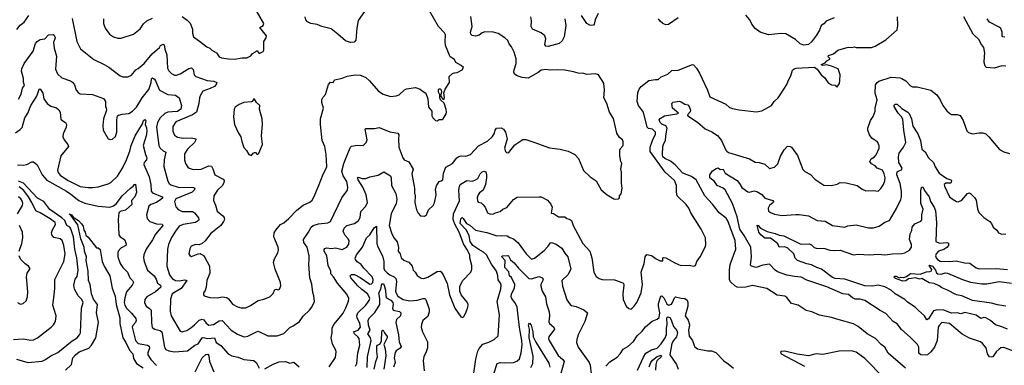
# Model space of a CAD drawing. Extents: x 1245432 to 1420865, y 606325 to 671314.
# Tile 85 of 256: x 1296719 to 1307060, y 634295 to 637926. Entities that reach past the tile are written whole.
import ezdxf

# ---------------------------------------------------------------- set-up
doc = ezdxf.new("R2010")
doc.units = 0

msp = doc.modelspace()

# ---------------------------------------------------------------- linework, layer by layer
at = {"layer": '0CON20XD'}
for points in [[(1297269, 637939), (1297319, 637695), (1297359, 637619), (1297497, 637507), (1297605, 637456), (1297655, 637426), (1297773, 637335), (1297804, 637324), (1297855, 637324), (1297895, 637344), (1297940, 637400), (1297965, 637414), (1298025, 637467), (1298112, 637568), (1298187, 637635), (1298198, 637655), (1298225, 637669), (1298235, 637662), (1298244, 637615), (1298265, 637555), (1298272, 637415), (1298285, 637389), (1298315, 637359), (1298345, 637343), (1298365, 637344), (1298405, 637358), (1298495, 637412), (1298525, 637419), (1298541, 637401), (1298552, 637345), (1298570, 637330), (1298688, 637288), (1298759, 637279), (1298791, 637265), (1298784, 637245), (1298764, 637225), (1298718, 637202), (1298644, 637176), (1298615, 637127), (1298609, 637105), (1298602, 637045), (1298576, 636955), (1298534, 636926), (1298359, 636851), (1298329, 636805), (1298327, 636755), (1298345, 636714), (1298375, 636692), (1298435, 636680), (1298524, 636684), (1298568, 636675), (1298570, 636665), (1298554, 636635), (1298481, 636565), (1298451, 636515), (1298451, 636455), (1298461, 636415), (1298485, 636376), (1298499, 636365), (1298542, 636352), (1298625, 636355), (1298705, 636389), (1298735, 636388), (1298749, 636359), (1298768, 636295), (1298855, 636250), (1298866, 636235), (1298864, 636215), (1298850, 636185), (1298795, 636136), (1298759, 636075), (1298756, 636025), (1298777, 635977), (1298793, 635913), (1298852, 635865), (1298865, 635847), (1298869, 635825), (1298861, 635805), (1298831, 635765), (1298725, 635678), (1298666, 635604), (1298635, 635576), (1298605, 635560), (1298564, 635564), (1298520, 635545), (1298505, 635520), (1298497, 635467), (1298507, 635447), (1298525, 635438), (1298593, 635467), (1298615, 635469), (1298625, 635464), (1298648, 635448), (1298665, 635426), (1298712, 635335), (1298717, 635263), (1298684, 635185), (1298679, 635115), (1298668, 635082), (1298649, 635055), (1298648, 635035), (1298656, 635026), (1298715, 635008), (1298794, 635004), (1298847, 635013), (1298895, 635006), (1298913, 634993), (1298935, 634960), (1298955, 634938), (1299005, 634910), (1299045, 634898), (1299095, 634900), (1299145, 634922), (1299225, 634974), (1299285, 634988), (1299346, 635014), (1299381, 635049), (1299398, 635092), (1299414, 635096), (1299435, 635086), (1299447, 635093), (1299462, 635128), (1299460, 635165), (1299401, 635305), (1299386, 635374), (1299394, 635415), (1299430, 635475), (1299437, 635505), (1299433, 635535), (1299387, 635645), (1299392, 635685), (1299410, 635715), (1299460, 635775), (1299495, 635792), (1299545, 635836), (1299629, 635925), (1299695, 635976), (1299765, 636008), (1299790, 636030), (1299809, 636061), (1299859, 636175), (1299906, 636304), (1299936, 636354), (1299946, 636384), (1299938, 636508), (1299924, 636595), (1299897, 636657), (1299878, 636825), (1299880, 636885), (1299909, 636995), (1299894, 637055), (1299894, 637086), (1299902, 637108), (1299930, 637140), (1299962, 637245), (1299985, 637270), (1300010, 637265), (1300018, 637285), (1300030, 637295), (1300105, 637311), (1300159, 637331), (1300243, 637347), (1300294, 637344), (1300324, 637334), (1300355, 637317), (1300394, 637284), (1300489, 637175), (1300538, 637145), (1300615, 637119), (1300674, 637124), (1300703, 637135), (1300762, 637188), (1300782, 637198), (1300875, 637214), (1300925, 637196), (1300945, 637177), (1300984, 637154), (1301006, 637095), (1301013, 637005), (1301046, 636965), (1301046, 636915), (1301057, 636895), (1301085, 636868), (1301105, 636862), (1301125, 636878), (1301155, 636877), (1301168, 636885), (1301198, 636935), (1301200, 636955), (1301198, 636982), (1301177, 637047), (1301140, 637085), (1301133, 637103), (1301130, 637135), (1301118, 637165), (1301118, 637192), (1301125, 637200), (1301135, 637200), (1301145, 637190), (1301148, 637165), (1301140, 637125), (1301162, 637092), (1301178, 637092), (1301182, 637105), (1301174, 637156), (1301188, 637195), (1301234, 637265), (1301230, 637330), (1301265, 637359), (1301285, 637369), (1301315, 637372), (1301365, 637400), (1301379, 637425), (1301356, 637446), (1301300, 637475), (1301285, 637507), (1301241, 637535), (1301190, 637655), (1301186, 637695), (1301191, 637765), (1301179, 637789), (1301118, 637855), (1301012, 638035)], [(1298425, 637959), (1298479, 637919), (1298508, 637888), (1298534, 637825), (1298534, 637784), (1298544, 637745), (1298609, 637699), (1298685, 637640), (1298715, 637627), (1298737, 637605), (1298785, 637578), (1298815, 637536), (1298840, 637525), (1298913, 637513), (1298975, 637512), (1299055, 637526), (1299105, 637526), (1299148, 637545), (1299165, 637572), (1299195, 637588), (1299205, 637600), (1299215, 637600), (1299235, 637572), (1299275, 637592), (1299282, 637605), (1299282, 637695), (1299308, 637735), (1299310, 637755), (1299243, 637845), (1299278, 637865), (1299283, 637885), (1299155, 638110)], [(1296688, 637822), (1296725, 637869), (1296765, 637900), (1296815, 637968)], [(1297598, 637935), (1297599, 637885), (1297616, 637835), (1297664, 637775), (1297704, 637744), (1297751, 637731), (1297785, 637732), (1297915, 637774), (1297985, 637831), (1298020, 637881), (1298055, 637915), (1298115, 637941)], [(1299799, 635059), (1299788, 635148), (1299767, 635215), (1299756, 635356), (1299761, 635405), (1299758, 635445), (1299737, 635537), (1299704, 635585), (1299699, 635615), (1299753, 635695), (1299779, 635745), (1299800, 635765), (1299859, 635781), (1299957, 635793), (1299985, 635806), (1300104, 636055), (1300162, 636135), (1300167, 636165), (1300156, 636225), (1300116, 636285), (1300101, 636335), (1300122, 636415), (1300174, 636536), (1300194, 636586), (1300205, 636596), (1300265, 636606), (1300325, 636604), (1300358, 636635), (1300369, 636665), (1300349, 636775), (1300356, 636784), (1300445, 636782), (1300495, 636794), (1300605, 636746), (1300692, 636735), (1300700, 636715), (1300696, 636675), (1300700, 636585), (1300744, 636475), (1300758, 636455), (1300805, 636431), (1300852, 636355), (1300838, 636305), (1300864, 636155), (1300864, 636105), (1300871, 636075), (1300868, 636005), (1300885, 635928), (1300904, 635894), (1300930, 635865), (1300969, 635861), (1300990, 635875), (1301013, 635927), (1301062, 635975), (1301075, 636000), (1301094, 636084), (1301087, 636145), (1301095, 636180), (1301124, 636226), (1301147, 636233), (1301162, 636245), (1301171, 636315), (1301196, 636375), (1301264, 636415), (1301310, 636475), (1301331, 636489), (1301355, 636496), (1301405, 636492), (1301455, 636511), (1301538, 636602), (1301632, 636648), (1301685, 636698), (1301704, 636725), (1301714, 636766), (1301727, 636785), (1301775, 636791), (1301799, 636775), (1301822, 636745), (1301839, 636675), (1301811, 636575), (1301822, 636542), (1301835, 636528), (1301855, 636532), (1301920, 636610), (1302005, 636666), (1302035, 636666), (1302119, 636639), (1302285, 636579), (1302395, 636566), (1302480, 636545), (1302548, 636508), (1302588, 636468), (1302642, 636342), (1302712, 636275), (1302772, 636232), (1302825, 636138), (1302890, 636085), (1302958, 636045), (1302975, 636039), (1303007, 636043), (1303017, 636053), (1303020, 636075), (1303037, 636095), (1303048, 636155), (1303038, 636208), (1303038, 636325), (1303032, 636355), (1303042, 636415), (1303033, 636435), (1303022, 636495), (1303021, 636555), (1303028, 636572), (1303056, 636604), (1303058, 636642), (1303050, 636665), (1303017, 636687), (1302989, 636735), (1302955, 636888), (1302914, 636955), (1302886, 637045), (1302854, 637105), (1302860, 637185), (1302855, 637260), (1302798, 637345), (1302765, 637356), (1302675, 637350), (1302645, 637362), (1302585, 637364), (1302535, 637379), (1302444, 637394), (1302365, 637400), (1302295, 637396), (1302245, 637404), (1302196, 637394), (1302165, 637370), (1302058, 637312), (1301995, 637319), (1301945, 637336), (1301917, 637355), (1301910, 637375), (1301911, 637399), (1301932, 637465), (1301933, 637515), (1301914, 637585), (1301885, 637642), (1301861, 637671), (1301845, 637706), (1301815, 637736), (1301745, 637779), (1301695, 637794), (1301605, 637797), (1301575, 637787), (1301545, 637762), (1301505, 637753), (1301470, 637760), (1301456, 637775), (1301455, 637795), (1301471, 637855), (1301458, 637958)], [(1300340, 638010), (1300273, 637917), (1300259, 637835), (1300248, 637712), (1300231, 637689), (1300194, 637686), (1300140, 637705), (1300061, 637775), (1299989, 637829), (1299894, 637854), (1299844, 637874), (1299777, 637887), (1299742, 637902), (1299723, 637923), (1299716, 637955)], [(1301695, 635886), (1301715, 635898), (1301765, 635910), (1301795, 635934), (1301835, 635954), (1301904, 636035), (1301945, 636060), (1302175, 636066), (1302195, 636063), (1302261, 636031), (1302298, 635988), (1302312, 635955), (1302302, 635892), (1302325, 635890), (1302378, 635855), (1302443, 635853), (1302465, 635836), (1302495, 635829), (1302516, 635815), (1302532, 635765), (1302634, 635575), (1302706, 635495), (1302729, 635425), (1302749, 635275), (1302775, 635228), (1302805, 635207), (1302835, 635196), (1302965, 635194), (1303055, 635162), (1303062, 635155), (1303064, 635135), (1303053, 635045), (1303056, 634985), (1303089, 634915), (1303115, 634891), (1303140, 634885), (1303169, 634911), (1303199, 634955), (1303246, 635055), (1303261, 635145), (1303246, 635275), (1303278, 635365), (1303289, 635435), (1303305, 635460), (1303355, 635447), (1303405, 635412), (1303446, 635394), (1303475, 635392), (1303474, 635425), (1303485, 635428), (1303505, 635424), (1303600, 635370), (1303664, 635344), (1303755, 635347), (1303795, 635337), (1303818, 635342), (1303830, 635385), (1303865, 635436), (1303918, 635535), (1303925, 635560), (1303921, 635635), (1303876, 635726), (1303769, 635895), (1303747, 635945), (1303720, 635985), (1303626, 636076), (1303616, 636115), (1303616, 636185), (1303597, 636237), (1303499, 636325), (1303342, 636542), (1303341, 636585), (1303364, 636656), (1303397, 636723), (1303395, 636745), (1303365, 636774), (1303324, 636784), (1303309, 636795), (1303269, 636955), (1303218, 637025), (1303205, 637065), (1303211, 637161), (1303224, 637195), (1303246, 637225), (1303325, 637288), (1303395, 637299), (1303425, 637298), (1303456, 637324), (1303526, 637354), (1303568, 637392), (1303635, 637396), (1303785, 637454), (1303795, 637451), (1303826, 637416), (1303859, 637365), (1303944, 637184), (1303966, 637115), (1304135, 637038), (1304175, 637004), (1304205, 636994), (1304275, 636979), (1304455, 636959), (1304515, 636969), (1304614, 637025), (1304643, 637067), (1304685, 637106), (1304714, 637146), (1304776, 637245), (1304789, 637285), (1304819, 637335), (1304836, 637395), (1304852, 637408), (1304875, 637416), (1305067, 637427), (1305096, 637406), (1305138, 637345), (1305176, 637316), (1305198, 637275), (1305215, 637258), (1305245, 637242), (1305285, 637238), (1305294, 637224), (1305305, 637222), (1305329, 637255), (1305334, 637286), (1305336, 637346), (1305315, 637410), (1305245, 637439), (1305195, 637451), (1305155, 637444), (1305138, 637455), (1305177, 637473), (1305195, 637493), (1305229, 637511), (1305229, 637519), (1305210, 637535), (1305215, 637550), (1305265, 637568), (1305310, 637605), (1305395, 637631), (1305425, 637636), (1305455, 637632), (1305485, 637640), (1305505, 637632), (1305665, 637633), (1305704, 637646), (1305817, 637715), (1305935, 637820), (1305942, 637865), (1305938, 637955)], [(1302444, 637936), (1302456, 637865), (1302436, 637745), (1302415, 637702), (1302385, 637677), (1302268, 637645), (1302245, 637646), (1302236, 637665), (1302245, 637725), (1302235, 637755), (1302195, 637788), (1302106, 637825), (1302090, 637855), (1302096, 637915), (1302087, 637955)], [(1302795, 637990), (1302762, 637925), (1302753, 637877), (1302745, 637869), (1302726, 637864), (1302707, 637867), (1302677, 637887), (1302619, 637969)], [(1303634, 637946), (1303535, 637876), (1303505, 637873), (1303475, 637884), (1303445, 637911), (1303428, 637935)], [(1305274, 637946), (1305190, 637910), (1305165, 637883), (1305135, 637863), (1305118, 637815), (1305088, 637762), (1305035, 637694), (1305002, 637665), (1304955, 637659), (1304915, 637673), (1304866, 637716), (1304765, 637776), (1304715, 637781), (1304585, 637768), (1304495, 637796), (1304443, 637833), (1304408, 637878), (1304389, 637925), (1304344, 637974)], [(1307075, 637438), (1307035, 637442), (1306955, 637418), (1306872, 637422), (1306858, 637438), (1306850, 637475), (1306851, 637541), (1306856, 637575), (1306845, 637633), (1306814, 637675), (1306796, 637715), (1306732, 637772), (1306635, 637956)], [(1307065, 637741), (1307045, 637744), (1307039, 637755), (1307037, 637795), (1307023, 637833), (1307007, 637847), (1306905, 637901), (1306879, 637935)], [(1296705, 637089), (1296736, 637145), (1296747, 637205), (1296769, 637235), (1296759, 637271), (1296759, 637309), (1296737, 637385), (1296740, 637410), (1296765, 637465), (1296860, 637595), (1296885, 637674), (1296904, 637695), (1296935, 637716), (1296985, 637726), (1297022, 637768), (1297070, 637770), (1297082, 637762), (1297093, 637735), (1297076, 637685), (1297082, 637625), (1297106, 637544), (1297096, 637405), (1297118, 637358), (1297163, 637315), (1297253, 637283), (1297275, 637269), (1297295, 637240), (1297314, 637184), (1297335, 637160), (1297355, 637148), (1297485, 637139), (1297598, 637098), (1297611, 637085), (1297620, 637065), (1297619, 637015), (1297626, 636996), (1297632, 636975), (1297601, 636885), (1297591, 636815), (1297596, 636765), (1297650, 636675), (1297675, 636666), (1297695, 636671), (1297725, 636700), (1297739, 636745), (1297739, 636875), (1297746, 636914), (1297756, 636924), (1297795, 636934), (1297865, 636939), (1297905, 636966), (1297945, 637006), (1298006, 637105), (1298077, 637193), (1298100, 637265), (1298102, 637305), (1298115, 637316), (1298135, 637302), (1298146, 637285), (1298187, 637185), (1298275, 637140), (1298355, 637134), (1298395, 637105), (1298418, 637025), (1298411, 636985), (1298375, 636961), (1298321, 636959), (1298276, 636954), (1298245, 636940), (1298195, 636895), (1298167, 636845), (1298157, 636795), (1298180, 636605), (1298195, 636575), (1298225, 636549), (1298254, 636534), (1298235, 636455), (1298234, 636385), (1298275, 636230), (1298289, 636205), (1298305, 636192), (1298395, 636161), (1298526, 636166), (1298545, 636164), (1298558, 636155), (1298552, 636135), (1298532, 636115), (1298360, 636045), (1298346, 636015), (1298360, 635960), (1298382, 635932), (1298425, 635909), (1298535, 635909), (1298554, 635895), (1298596, 635845), (1298601, 635825), (1298596, 635815), (1298564, 635796), (1298435, 635775), (1298394, 635755), (1298355, 635705), (1298314, 635636), (1298281, 635565), (1298271, 635515), (1298265, 635335), (1298292, 635245), (1298321, 635205), (1298355, 635187), (1298395, 635181), (1298455, 635192), (1298476, 635185), (1298415, 635102), (1298319, 635045), (1298302, 634988), (1298298, 634865), (1298309, 634815), (1298404, 634655), (1298425, 634648), (1298448, 634652), (1298475, 634662), (1298515, 634689), (1298555, 634719), (1298605, 634768), (1298635, 634779), (1298652, 634772), (1298677, 634737), (1298705, 634717), (1298755, 634724), (1298815, 634762), (1298845, 634766), (1298941, 634665), (1299005, 634621), (1299065, 634598), (1299085, 634595), (1299115, 634602), (1299205, 634648), (1299225, 634652), (1299325, 634603), (1299425, 634604), (1299495, 634630), (1299557, 634693), (1299592, 634708), (1299657, 634755), (1299695, 634810), (1299764, 634875), (1299786, 634905), (1299816, 634965), (1299810, 635025), (1299799, 635059)], [(1306024, 634265), (1305842, 634422), (1305805, 634486), (1305767, 634515), (1305707, 634577), (1305620, 634625), (1305525, 634701), (1305475, 634729), (1305325, 634772), (1305245, 634796), (1305120, 634821), (1305038, 634855), (1304980, 634870), (1304895, 634926), (1304825, 634944), (1304775, 635007), (1304755, 635021), (1304675, 635033), (1304565, 635102), (1304415, 635132), (1304344, 635116), (1304295, 635113), (1304255, 635116), (1304230, 635130), (1304183, 635173), (1304173, 635197), (1304173, 635295), (1304181, 635355), (1304240, 635515), (1304233, 635605), (1304205, 635681), (1304155, 635812), (1304139, 635839), (1304065, 635896), (1303996, 635986), (1303914, 636074), (1303823, 636243), (1303775, 636279), (1303684, 636315), (1303602, 636402), (1303555, 636440), (1303495, 636469), (1303475, 636485), (1303470, 636505), (1303473, 636595), (1303483, 636625), (1303503, 636657), (1303505, 636705), (1303520, 636785), (1303505, 636809), (1303465, 636829), (1303447, 636845), (1303436, 636875), (1303445, 636888), (1303493, 636917), (1303554, 636926), (1303620, 636935), (1303640, 636945), (1303574, 636995), (1303568, 637045), (1303582, 637058), (1303645, 637069), (1303665, 637064), (1303705, 637038), (1303735, 637031), (1303751, 637015), (1303766, 636975), (1303761, 636959), (1303732, 636925), (1303738, 636915), (1303838, 636848), (1303918, 636778), (1303987, 636747), (1304048, 636708), (1304090, 636655), (1304134, 636555), (1304145, 636544), (1304165, 636532), (1304385, 636465), (1304445, 636428), (1304485, 636427), (1304545, 636409), (1304595, 636364), (1304645, 636377), (1304680, 636410), (1304708, 636492), (1304748, 636558), (1304783, 636597), (1304812, 636595), (1304826, 636585), (1304888, 636498), (1304945, 636351), (1304965, 636332), (1305025, 636298), (1305070, 636250), (1305166, 636186), (1305245, 636183), (1305305, 636199), (1305335, 636214), (1305398, 636212), (1305515, 636183), (1305568, 636145), (1305605, 636128), (1305685, 636131), (1305735, 636123), (1305765, 636151), (1305791, 636195), (1305806, 636234), (1305809, 636265), (1305798, 636308), (1305781, 636345), (1305726, 636366), (1305705, 636392), (1305665, 636411), (1305648, 636435), (1305661, 636465), (1305696, 636485), (1305713, 636505), (1305746, 636575), (1305745, 636600), (1305733, 636635), (1305725, 636647), (1305695, 636663), (1305670, 636680), (1305646, 636715), (1305627, 636765), (1305627, 636785), (1305656, 636865), (1305682, 636908), (1305704, 636965), (1305704, 636996), (1305724, 637085), (1305703, 637155), (1305709, 637241), (1305724, 637266), (1305741, 637279), (1305873, 637323), (1305965, 637314), (1305985, 637307), (1306026, 637285), (1306075, 637230), (1306095, 637219), (1306145, 637219), (1306288, 637185), (1306350, 637135), (1306387, 637085), (1306413, 637025), (1306457, 636967), (1306484, 636944), (1306505, 636930), (1306565, 636930), (1306598, 636918), (1306628, 636865), (1306668, 636758), (1306685, 636740), (1306725, 636728), (1306796, 636736), (1306835, 636738), (1306867, 636725), (1306899, 636695), (1307011, 636561), (1307055, 636536), (1307115, 636520)], [(1296675, 636738), (1296725, 636771), (1296745, 636793), (1296773, 636895), (1296804, 636945), (1296835, 637024), (1296898, 637122), (1296923, 637195), (1296935, 637201), (1296963, 637155), (1296974, 637095), (1297008, 637045), (1297045, 637018), (1297105, 636998), (1297130, 636980), (1297146, 636955), (1297152, 636882), (1297172, 636862), (1297202, 636845), (1297210, 636825), (1297206, 636795), (1297176, 636725), (1297174, 636696), (1297186, 636665), (1297226, 636615), (1297232, 636595), (1297152, 636495), (1297115, 636345), (1297125, 636319), (1297144, 636294), (1297220, 636240), (1297355, 636174), (1297435, 636161), (1297485, 636161), (1297545, 636170), (1297649, 636201), (1297675, 636217), (1297747, 636283), (1297800, 636365), (1297842, 636455), (1297875, 636544), (1297891, 636605), (1297931, 636705), (1298009, 636831), (1298020, 636865), (1298035, 636876), (1298044, 636865), (1298036, 636825), (1298051, 636791), (1298054, 636755), (1298048, 636705), (1298017, 636605), (1298039, 636509), (1298053, 636473), (1298052, 636455), (1298028, 636425), (1298022, 636405), (1298080, 636275), (1298095, 636195), (1298100, 636125), (1298115, 636105), (1298214, 636065), (1298223, 636055), (1298202, 636035), (1298155, 636005), (1298097, 635983), (1298075, 635966), (1298050, 635875), (1298058, 635838), (1298085, 635804), (1298155, 635781), (1298215, 635776), (1298221, 635765), (1298145, 635671), (1298115, 635614), (1298046, 635515), (1298022, 635455), (1298019, 635425), (1298026, 635385), (1298060, 635295), (1298133, 635235), (1298151, 635199), (1298165, 635158), (1298199, 635135), (1298200, 635115), (1298145, 635065), (1298056, 635014), (1298034, 634985), (1298031, 634955), (1298047, 634917), (1298083, 634893), (1298099, 634875), (1298102, 634742), (1298112, 634692), (1298140, 634675), (1298195, 634662), (1298212, 634645), (1298240, 634485), (1298255, 634460), (1298285, 634447), (1298345, 634436), (1298482, 634448), (1298559, 634505), (1298595, 634522), (1298635, 634584), (1298645, 634587), (1298695, 634575), (1298765, 634582), (1298784, 634535), (1298832, 634502), (1298907, 634417), (1298946, 634394), (1299015, 634381), (1299075, 634355), (1299177, 634345), (1299205, 634321), (1299235, 634264)], [(1299155, 636500), (1299172, 636525), (1299185, 636532), (1299195, 636530), (1299215, 636510), (1299232, 636525), (1299268, 636615), (1299259, 636705), (1299269, 636825), (1299266, 636885), (1299238, 636985), (1299241, 637025), (1299207, 637055), (1299185, 637090), (1299175, 637090), (1299163, 637067), (1299155, 637062), (1299075, 637057), (1299025, 637033), (1298982, 637005), (1298971, 636985), (1298966, 636905), (1298976, 636826), (1299017, 636735), (1299041, 636695), (1299051, 636645), (1299075, 636582), (1299103, 636553), (1299125, 636510), (1299155, 636500)], [(1307175, 634437), (1307055, 634481), (1307025, 634477), (1307005, 634466), (1306974, 634435), (1306941, 634385), (1306925, 634380), (1306905, 634385), (1306885, 634415), (1306869, 634479), (1306832, 634525), (1306810, 634540), (1306695, 634580), (1306617, 634623), (1306485, 634733), (1306405, 634746), (1306376, 634714), (1306366, 634695), (1306354, 634556), (1306326, 634485), (1306288, 634435), (1306255, 634405), (1306235, 634401), (1306185, 634406), (1306164, 634424), (1306162, 634485), (1306147, 634515), (1306071, 634591), (1305980, 634670), (1305935, 634731), (1305894, 634755), (1305815, 634840), (1305755, 634870), (1305595, 634977), (1305545, 634989), (1305495, 634989), (1305465, 635005), (1305425, 635040), (1305365, 635044), (1305195, 635119), (1304985, 635188), (1304925, 635222), (1304855, 635227), (1304775, 635243), (1304678, 635278), (1304655, 635295), (1304595, 635359), (1304525, 635347), (1304455, 635324), (1304405, 635336), (1304396, 635346), (1304404, 635435), (1304397, 635535), (1304328, 635658), (1304282, 635725), (1304254, 635854), (1304207, 635995), (1304127, 636137), (1304108, 636155), (1304046, 636185), (1304017, 636225), (1303966, 636266), (1303967, 636295), (1303995, 636337), (1304035, 636364), (1304055, 636368), (1304075, 636353), (1304108, 636355), (1304128, 636315), (1304255, 636235), (1304280, 636205), (1304305, 636161), (1304365, 636118), (1304385, 636112), (1304434, 636126), (1304462, 636122), (1304515, 636088), (1304545, 636050), (1304629, 636025), (1304636, 636015), (1304632, 636005), (1304595, 635974), (1304579, 635945), (1304584, 635915), (1304605, 635899), (1304645, 635883), (1304725, 635869), (1304869, 635879), (1304905, 635879), (1305005, 635864), (1305093, 635815), (1305178, 635808), (1305255, 635764), (1305385, 635746), (1305415, 635760), (1305505, 635772), (1305635, 635740), (1305685, 635738), (1305745, 635757), (1305805, 635799), (1305853, 635815), (1305927, 635943), (1305973, 636035), (1305981, 636065), (1305982, 636125), (1305968, 636205), (1305931, 636295), (1305935, 636326), (1305945, 636336), (1305980, 636350), (1305989, 636365), (1305951, 636425), (1305950, 636485), (1305957, 636525), (1306002, 636585), (1306025, 636635), (1306004, 636764), (1305995, 636879), (1305982, 636905), (1305945, 636945), (1305904, 637015), (1305904, 637026), (1305913, 637037), (1305935, 637038), (1305984, 636994), (1306048, 636955), (1306061, 636941), (1306084, 636885), (1306098, 636808), (1306152, 636725), (1306181, 636655), (1306195, 636564), (1306229, 636539), (1306264, 636475), (1306315, 636425), (1306335, 636381), (1306376, 636315), (1306455, 636259), (1306497, 636245), (1306506, 636236), (1306503, 636215), (1306495, 636210), (1306445, 636210), (1306430, 636195), (1306431, 636175), (1306484, 636065), (1306522, 636035), (1306558, 636015), (1306575, 636012), (1306615, 636031), (1306675, 636100), (1306695, 636107), (1306705, 636100), (1306748, 636058), (1306765, 636030), (1306778, 635938), (1306791, 635901), (1306845, 635846), (1306909, 635805), (1306927, 635785), (1306942, 635745), (1306980, 635715), (1307000, 635685), (1307035, 635674), (1307076, 635676)], [(1296695, 636401), (1296755, 636398), (1296795, 636405), (1296845, 636431), (1296865, 636431), (1296902, 636402), (1296955, 636295), (1297005, 636241), (1297212, 636125), (1297255, 636094), (1297339, 636025), (1297405, 635998), (1297545, 635968), (1297665, 635956), (1297705, 635971), (1297735, 635994), (1297796, 636075), (1297883, 636155), (1297912, 636175), (1297925, 636194), (1297935, 636197), (1297945, 636110), (1297928, 636065), (1297892, 636025), (1297896, 635985), (1297829, 635925), (1297775, 635911), (1297759, 635895), (1297753, 635825), (1297760, 635665), (1297774, 635644), (1297820, 635615), (1297838, 635572), (1297834, 635555), (1297780, 635525), (1297755, 635494), (1297749, 635475), (1297750, 635435), (1297776, 635365), (1297803, 635323), (1297852, 635275), (1297875, 635215), (1297904, 635184), (1297913, 635165), (1297902, 635135), (1297842, 635065), (1297823, 635005), (1297817, 634955), (1297823, 634925), (1297842, 634895), (1297895, 634844), (1297940, 634785), (1297943, 634765), (1297936, 634745), (1297907, 634713), (1297899, 634695), (1297936, 634556), (1297965, 634525), (1298063, 634505), (1298078, 634495), (1298083, 634475), (1298065, 634425), (1298065, 634404), (1298098, 634355), (1298155, 634294)], [(1299971, 634279), (1300035, 634378), (1300044, 634435), (1300039, 634455), (1300006, 634516), (1299992, 634585), (1300001, 634635), (1300002, 634685), (1300018, 634725), (1300075, 634789), (1300115, 634844), (1300143, 634897), (1300171, 634969), (1300175, 634995), (1300155, 635042), (1300057, 635157), (1300015, 635224), (1299986, 635255), (1299986, 635285), (1299959, 635345), (1299944, 635444), (1299918, 635495), (1299918, 635512), (1299925, 635523), (1299941, 635529), (1299995, 635521), (1300035, 635528), (1300105, 635513), (1300155, 635537), (1300175, 635569), (1300178, 635605), (1300169, 635625), (1300137, 635657), (1300122, 635685), (1300118, 635705), (1300126, 635735), (1300155, 635765), (1300235, 635784), (1300278, 635815), (1300295, 635848), (1300301, 635909), (1300356, 635965), (1300371, 636005), (1300359, 636085), (1300324, 636165), (1300273, 636245), (1300268, 636265), (1300275, 636272), (1300315, 636256), (1300353, 636257), (1300395, 636276), (1300485, 636291), (1300545, 636327), (1300615, 636285), (1300621, 636265), (1300625, 636185), (1300668, 636098), (1300680, 636035), (1300672, 635995), (1300619, 635885), (1300601, 635765), (1300627, 635675), (1300651, 635631), (1300682, 635592), (1300696, 635534), (1300694, 635495), (1300716, 635465), (1300724, 635425), (1300755, 635398), (1300786, 635386), (1300805, 635379), (1300828, 635355), (1300840, 635335), (1300850, 635295), (1300874, 635274), (1300895, 635237), (1300935, 635209), (1300965, 635207), (1301005, 635220), (1301105, 635279), (1301135, 635283), (1301145, 635277), (1301168, 635245), (1301208, 635155), (1301234, 635035), (1301290, 634895), (1301352, 634805), (1301372, 634798), (1301383, 634807), (1301404, 634845), (1301426, 634904), (1301430, 634935), (1301419, 634959), (1301357, 635035), (1301341, 635075), (1301343, 635127), (1301372, 635185), (1301456, 635275), (1301468, 635305), (1301469, 635345), (1301446, 635425), (1301448, 635455), (1301415, 635515), (1301381, 635571), (1301335, 635693), (1301288, 635778), (1301271, 635825), (1301275, 635887), (1301338, 636022), (1301330, 636135), (1301337, 636173), (1301347, 636193), (1301415, 636237), (1301475, 636229), (1301508, 636242), (1301531, 636259), (1301556, 636305), (1301575, 636326), (1301595, 636334), (1301615, 636327), (1301623, 636295), (1301623, 636265), (1301612, 636195), (1301586, 636134), (1301549, 636105), (1301534, 636085), (1301525, 636055), (1301526, 636026), (1301535, 636010), (1301565, 636000), (1301584, 635985), (1301607, 635955), (1301634, 635895), (1301665, 635882), (1301695, 635886)], [(1296685, 634359), (1296805, 634325), (1296955, 634337), (1296991, 634355), (1297045, 634396), (1297120, 634430), (1297269, 634551), (1297322, 634585), (1297349, 634615), (1297358, 634635), (1297370, 634895), (1297387, 634955), (1297373, 634985), (1297334, 635024), (1297295, 635095), (1297289, 635135), (1297302, 635198), (1297322, 635228), (1297334, 635295), (1297320, 635425), (1297300, 635515), (1297286, 635645), (1297257, 635727), (1297245, 635745), (1297213, 635765), (1297195, 635815), (1297161, 635845), (1297035, 635930), (1296974, 636014), (1296905, 636052), (1296760, 636210), (1296705, 636231)], [(1296655, 634566), (1296755, 634574), (1296835, 634559), (1296865, 634564), (1296905, 634584), (1297050, 634695), (1297075, 634720), (1297096, 634755), (1297104, 634815), (1297066, 634925), (1297080, 635030), (1297090, 635105), (1297090, 635195), (1297182, 635385), (1297196, 635465), (1297183, 635555), (1297167, 635607), (1297144, 635624), (1297079, 635639), (1297058, 635665), (1297055, 635685), (1297063, 635717), (1297096, 635775), (1297091, 635795), (1297039, 635835), (1296935, 635897), (1296888, 635918), (1296847, 636005), (1296810, 636065), (1296761, 636131), (1296715, 636168)], [(1306154, 634875), (1306125, 634906), (1306045, 634957), (1306015, 634985), (1305915, 635045), (1305873, 635083), (1305805, 635119), (1305735, 635135), (1305675, 635125), (1305595, 635131), (1305385, 635200), (1305285, 635208), (1305255, 635217), (1305141, 635305), (1305091, 635321), (1305035, 635352), (1304985, 635361), (1304887, 635397), (1304862, 635422), (1304851, 635465), (1304787, 635527), (1304755, 635540), (1304696, 635536), (1304680, 635570), (1304648, 635598), (1304605, 635629), (1304545, 635629), (1304504, 635665), (1304483, 635695), (1304465, 635768), (1304475, 635764), (1304501, 635735), (1304570, 635700), (1304655, 635680), (1304695, 635662), (1304745, 635656), (1304915, 635571), (1304935, 635567), (1305015, 635572), (1305035, 635562), (1305064, 635534), (1305085, 635526), (1305175, 635523), (1305226, 635506), (1305275, 635500), (1305335, 635505), (1305475, 635457), (1305525, 635463), (1305645, 635456), (1305735, 635462), (1305805, 635456), (1305887, 635467), (1305985, 635471), (1306015, 635478), (1306064, 635506), (1306084, 635535), (1306084, 635565), (1306064, 635615), (1306072, 635675), (1306088, 635712), (1306094, 635746), (1306120, 635780), (1306185, 635809), (1306195, 635824), (1306193, 635875), (1306207, 635935), (1306183, 635995), (1306182, 636135), (1306195, 636168), (1306205, 636166), (1306229, 636119), (1306271, 636065), (1306286, 636015), (1306323, 635955), (1306337, 635917), (1306347, 635795), (1306342, 635595), (1306378, 635578), (1306456, 635586), (1306475, 635578), (1306473, 635555), (1306455, 635531), (1306425, 635512), (1306370, 635495), (1306343, 635465), (1306339, 635445), (1306343, 635423), (1306359, 635405), (1306385, 635390), (1306485, 635385), (1306554, 635394), (1306641, 635371), (1306697, 635367), (1306765, 635319), (1306795, 635310), (1306975, 635313), (1307095, 635301)], [(1296696, 635885), (1296748, 635975), (1296753, 635995), (1296750, 636015), (1296731, 636045), (1296705, 636064)], [(1297200, 634245), (1297262, 634305), (1297279, 634375), (1297304, 634405), (1297345, 634438), (1297444, 634476), (1297475, 634505), (1297518, 634582), (1297546, 634746), (1297527, 634845), (1297536, 634935), (1297495, 634991), (1297473, 635047), (1297459, 635145), (1297442, 635185), (1297437, 635285), (1297419, 635395), (1297421, 635435), (1297400, 635495), (1297398, 635535), (1297363, 635625), (1297329, 635769), (1297271, 635851), (1297240, 635885), (1297265, 635874), (1297282, 635852), (1297337, 635817), (1297370, 635780), (1297385, 635755), (1297394, 635714), (1297408, 635695), (1297415, 635662), (1297440, 635640), (1297525, 635530), (1297535, 635528), (1297545, 635528), (1297565, 635512), (1297587, 635385), (1297608, 635335), (1297665, 635235), (1297691, 635105), (1297722, 635022), (1297731, 634935), (1297770, 634795), (1297772, 634735), (1297802, 634585), (1297835, 634535), (1297874, 634454), (1297906, 634415), (1297914, 634365), (1297945, 634315), (1298015, 634268)], [(1296714, 635495), (1296742, 635575), (1296751, 635635), (1296748, 635695), (1296716, 635765)], [(1300245, 634287), (1300260, 634315), (1300272, 634425), (1300290, 634505), (1300285, 634577), (1300272, 634595), (1300236, 634625), (1300226, 634645), (1300275, 634665), (1300297, 634695), (1300292, 634735), (1300263, 634795), (1300260, 634815), (1300269, 634845), (1300355, 634927), (1300390, 634975), (1300396, 634995), (1300391, 635015), (1300371, 635045), (1300311, 635091), (1300270, 635130), (1300196, 635215), (1300191, 635235), (1300205, 635249), (1300235, 635249), (1300295, 635218), (1300395, 635148), (1300415, 635150), (1300427, 635163), (1300431, 635195), (1300420, 635225), (1300335, 635315), (1300306, 635355), (1300263, 635383), (1300246, 635405), (1300242, 635422), (1300256, 635455), (1300318, 635535), (1300360, 635635), (1300395, 635665), (1300442, 635738), (1300468, 635758), (1300470, 635575), (1300480, 635540), (1300529, 635445), (1300542, 635385), (1300542, 635315), (1300551, 635295), (1300577, 635265), (1300605, 635245), (1300653, 635223), (1300671, 635205), (1300676, 635175), (1300665, 635075), (1300672, 635052), (1300692, 635022), (1300745, 634987), (1300815, 634971), (1300895, 634979), (1300955, 634998), (1300975, 634996), (1300985, 634985), (1301021, 634885), (1301021, 634855), (1301005, 634806), (1300954, 634766), (1300939, 634725), (1300937, 634695), (1300949, 634645), (1300986, 634576), (1301001, 634541), (1301002, 634478), (1300989, 634435), (1300964, 634385), (1300956, 634345), (1300967, 634235)], [(1301487, 634187), (1301510, 634360), (1301532, 634445), (1301545, 634471), (1301582, 634518), (1301645, 634537), (1301704, 634566), (1301746, 634604), (1301759, 634825), (1301733, 634965), (1301772, 635098), (1301775, 635135), (1301769, 635159), (1301744, 635194), (1301742, 635235), (1301726, 635285), (1301675, 635356), (1301621, 635455), (1301591, 635485), (1301541, 635511), (1301478, 635555), (1301449, 635595), (1301441, 635655), (1301427, 635687), (1301407, 635717), (1301345, 635785), (1301351, 635835), (1301365, 635847), (1301378, 635838), (1301413, 635783), (1301448, 635768), (1301505, 635716), (1301625, 635690), (1301732, 635655), (1301775, 635659), (1301838, 635655), (1301866, 635636), (1301905, 635624), (1301955, 635580), (1302037, 635465), (1302095, 635410), (1302125, 635422), (1302228, 635502), (1302270, 635545), (1302295, 635582), (1302305, 635584), (1302355, 635569), (1302414, 635525), (1302445, 635472), (1302477, 635435), (1302506, 635305)], [(1296695, 634953), (1296726, 634936), (1296757, 634943), (1296787, 634973), (1296800, 635015), (1296803, 635065), (1296789, 635225), (1296798, 635262), (1296824, 635305), (1296824, 635315), (1296810, 635335), (1296775, 635360), (1296730, 635405), (1296714, 635445)], [(1301696, 634195), (1301735, 634314), (1301765, 634326), (1301815, 634320), (1301905, 634324), (1301941, 634339), (1301967, 634363), (1301987, 634425), (1301995, 634505), (1301992, 634555), (1301967, 634693), (1301944, 634905), (1301928, 634945), (1301888, 634995), (1301880, 635015), (1301884, 635045), (1301915, 635105), (1301920, 635145), (1301885, 635216), (1301864, 635235), (1301856, 635276), (1301815, 635324), (1301818, 635395), (1301784, 635435), (1301786, 635444), (1301845, 635449), (1301854, 635444), (1301875, 635404), (1301912, 635372), (1301959, 635315), (1302065, 635208), (1302095, 635203), (1302173, 635227), (1302209, 635215), (1302216, 635194), (1302194, 635145), (1302192, 635125), (1302206, 635075), (1302242, 635015), (1302252, 634942), (1302279, 634855), (1302282, 634815), (1302275, 634751), (1302285, 634735), (1302328, 634695), (1302336, 634675), (1302277, 634595), (1302274, 634575), (1302279, 634555), (1302375, 634398), (1302425, 634355), (1302436, 634335), (1302402, 634208)], [(1307075, 634915), (1306989, 634929), (1306927, 634947), (1306725, 634975), (1306615, 635025), (1306558, 635035), (1306458, 635088), (1306405, 635109), (1306375, 635130), (1306323, 635153), (1306272, 635162), (1306195, 635206), (1306175, 635199), (1306125, 635212), (1306085, 635205), (1306055, 635202), (1306025, 635183), (1305995, 635178), (1305918, 635205), (1305907, 635215), (1305904, 635225), (1305909, 635231), (1305925, 635232), (1305955, 635213), (1305975, 635220), (1306005, 635218), (1306032, 635228), (1306075, 635258), (1306176, 635254), (1306242, 635278), (1306278, 635282), (1306295, 635289), (1306298, 635302), (1306275, 635335), (1306271, 635345), (1306275, 635348), (1306305, 635335), (1306338, 635295), (1306349, 635265), (1306362, 635255), (1306398, 635252), (1306440, 635265), (1306465, 635263), (1306622, 635195), (1306705, 635167), (1306825, 635150), (1306875, 635150), (1307005, 635175), (1307135, 635159)], [(1302506, 635305), (1302476, 635244), (1302414, 635185), (1302419, 635125), (1302465, 634982), (1302499, 634935), (1302515, 634924), (1302565, 634911), (1302645, 634878), (1302682, 634845), (1302655, 634755), (1302585, 634614), (1302570, 634565), (1302568, 634535), (1302585, 634484), (1302701, 634325), (1302712, 634295), (1302722, 634205)], [(1300369, 634271), (1300373, 634385), (1300410, 634555), (1300404, 634585), (1300377, 634625), (1300400, 634665), (1300384, 634715), (1300380, 634770), (1300392, 634795), (1300449, 634851), (1300501, 634935), (1300503, 634995), (1300491, 635055), (1300511, 635095), (1300521, 635149), (1300535, 635149), (1300547, 635137), (1300561, 635085), (1300565, 635025), (1300572, 635005), (1300618, 634978), (1300637, 634955), (1300640, 634935), (1300635, 634895), (1300642, 634875), (1300709, 634859), (1300722, 634845), (1300718, 634815), (1300676, 634775), (1300669, 634745), (1300696, 634615), (1300700, 634575), (1300705, 634540), (1300727, 634493), (1300716, 634475), (1300673, 634447), (1300662, 634428), (1300653, 634375), (1300663, 634325), (1300645, 634275)], [(1302874, 634286), (1302918, 634332), (1302995, 634379), (1303024, 634415), (1303056, 634464), (1303105, 634493), (1303165, 634545), (1303205, 634606), (1303255, 634655), (1303290, 634700), (1303362, 634758), (1303415, 634779), (1303434, 634796), (1303443, 634847), (1303428, 634915), (1303428, 634945), (1303450, 635010), (1303455, 635020), (1303465, 635023), (1303486, 635005), (1303515, 634942), (1303535, 634926), (1303565, 634938), (1303577, 634955), (1303595, 635004), (1303607, 635013), (1303665, 634999), (1303705, 634996), (1303728, 634978), (1303737, 634955), (1303735, 634915), (1303710, 634815), (1303739, 634769), (1303750, 634735), (1303753, 634715), (1303743, 634665), (1303750, 634600), (1303786, 634555), (1303804, 634504), (1303810, 634490), (1303838, 634468), (1303945, 634446), (1303985, 634446), (1304030, 634430), (1304115, 634341), (1304161, 634311), (1304215, 634264)], [(1307095, 634674), (1307035, 634700), (1306969, 634719), (1306915, 634766), (1306865, 634794), (1306845, 634797), (1306815, 634786), (1306765, 634820), (1306645, 634850), (1306605, 634836), (1306565, 634845), (1306505, 634842), (1306425, 634873), (1306355, 634879), (1306315, 634867), (1306265, 634783), (1306245, 634772), (1306223, 634813), (1306154, 634875)], [(1302089, 634271), (1302109, 634315), (1302111, 634391), (1302069, 634585), (1302074, 634675), (1302064, 634716), (1302065, 634726), (1302075, 634736), (1302090, 634715), (1302107, 634647), (1302113, 634595), (1302139, 634539), (1302275, 634317), (1302288, 634275)], [(1303208, 634245), (1303269, 634381), (1303296, 634424), (1303355, 634456), (1303415, 634475), (1303455, 634519), (1303499, 634585), (1303512, 634618), (1303512, 634685), (1303519, 634725), (1303515, 634795), (1303525, 634805), (1303547, 634797), (1303563, 634773), (1303570, 634750), (1303585, 634704), (1303620, 634660), (1303627, 634635), (1303617, 634595), (1303585, 634556), (1303569, 634525), (1303548, 634405), (1303617, 634305), (1303634, 634255)], [(1300442, 634255), (1300459, 634335), (1300477, 634385), (1300469, 634441), (1300471, 634495), (1300477, 634505), (1300505, 634521), (1300519, 634551), (1300524, 634646), (1300530, 634665), (1300537, 634665), (1300549, 634635), (1300578, 634598), (1300578, 634585), (1300545, 634515), (1300558, 634468), (1300563, 634395), (1300542, 634255)], [(1298561, 634225), (1298636, 634375), (1298675, 634409), (1298695, 634411), (1298704, 634394), (1298711, 634335), (1298757, 634225)], [(1305798, 634158), (1305595, 634366), (1305505, 634432), (1305455, 634446), (1305325, 634444), (1305155, 634410), (1305085, 634417), (1305005, 634394), (1304885, 634411), (1304755, 634442), (1304715, 634440), (1304708, 634432), (1304718, 634415), (1304960, 634285)], [(1299295, 634256), (1299383, 634307), (1299445, 634332), (1299510, 634335), (1299555, 634319), (1299599, 634329), (1299655, 634278)], [(1303330, 634280), (1303348, 634325), (1303365, 634349), (1303415, 634386), (1303455, 634401), (1303460, 634395), (1303456, 634385), (1303413, 634347), (1303407, 634333), (1303399, 634305), (1303397, 634243)]]:
    msp.add_lwpolyline(points, dxfattribs=at)

doc.saveas('drawing.dxf')
